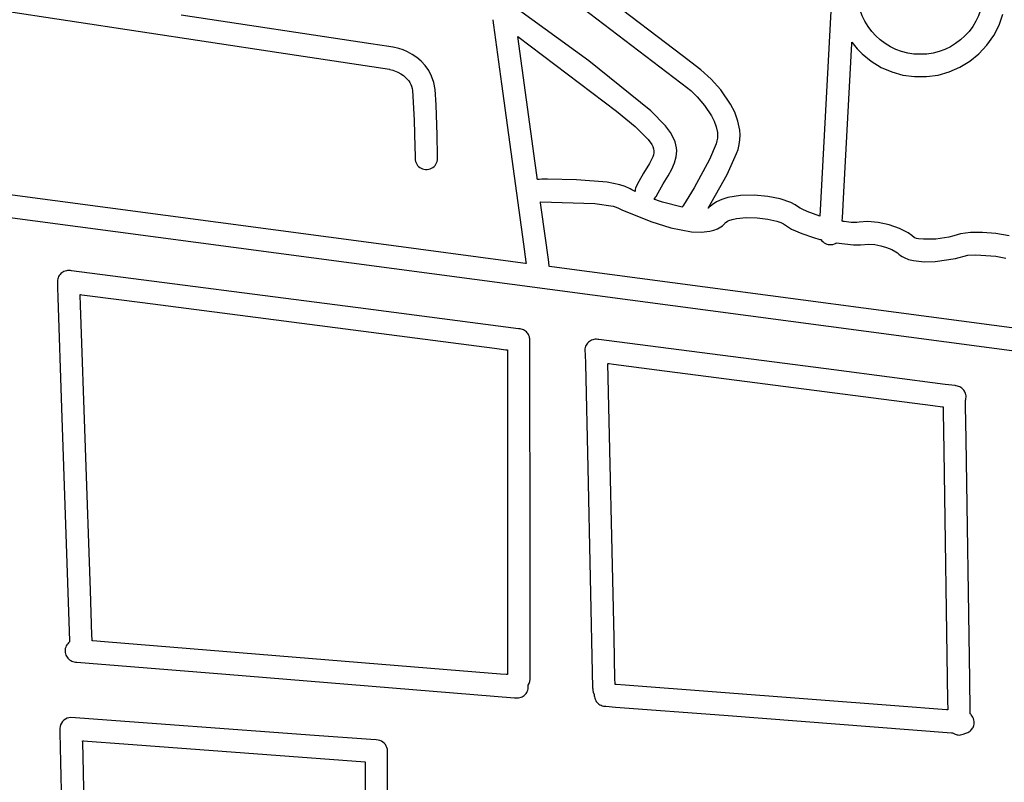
# Model space of a CAD drawing. Extents: x -74.1 to 10.8, y -36.7 to 44.6.
# Tile 115 of 199: x -39.1 to -37.2, y 27.1 to 28.6. Entities that reach past the tile are written whole.
import ezdxf

# ---------------------------------------------------------------- set-up
doc = ezdxf.new("R2010")
doc.units = 0

msp = doc.modelspace()

# ---------------------------------------------------------------- linework, layer by layer
at = {"layer": 'Layer 1', "color": 7, "linetype": 'CONTINUOUS'}
for p, q in [((-40.773729, 28.825375), (-38.582778, 28.493893)), ((-37.836419, 28.488198), (-38.112972, 28.699507)), ((-38.170309, 28.690874), (-37.826128, 28.427905)), ((-38.009186, 28.478463), (-38.254029, 28.65629)), ((-38.412775, 28.510313), (-38.76389, 28.563436)), ((-38.187174, 28.554745), (-38.187168, 28.554702)), ((-38.187168, 28.554702), (-38.18714, 28.554498)), ((-38.18714, 28.554498), (-38.187021, 28.553627)), ((-37.561438, 28.570375), (-37.581541, 28.191319)), ((-37.250227, 28.544652), (-37.243107, 28.564877)), ((-38.187021, 28.553627), (-38.185744, 28.544324)), ((-38.185744, 28.544324), (-38.170876, 28.436001)), ((-37.260055, 28.525577), (-37.250227, 28.544652)), ((-38.140888, 28.523933), (-37.957867, 28.385807)), ((-38.108713, 28.289527), (-38.140888, 28.523933)), ((-37.272495, 28.507885), (-37.260055, 28.525577)), ((-38.384557, 28.138072), (-41.142337, 28.504091)), ((-38.379237, 28.505239), (-38.412775, 28.510313)), ((-38.37231, 28.50419), (-38.379237, 28.505239)), ((-38.371656, 28.504091), (-38.37231, 28.50419)), ((-38.371494, 28.504067), (-38.371656, 28.504091)), ((-38.361072, 28.501618), (-38.371443, 28.504059)), ((-38.353066, 28.49887), (-38.361072, 28.501618)), ((-37.537459, 28.235699), (-37.522864, 28.510921)), ((-37.522864, 28.510921), (-37.522747, 28.513121)), ((-37.522745, 28.51314), (-37.512551, 28.500575)), ((-37.512551, 28.500575), (-37.503601, 28.491482)), ((-37.287434, 28.491825), (-37.272495, 28.507885)), ((-38.582778, 28.493893), (-38.378002, 28.462912)), ((-38.344647, 28.495187), (-38.353066, 28.49887)), ((-38.336077, 28.490517), (-38.344647, 28.495187)), ((-38.327621, 28.484805), (-38.336077, 28.490517)), ((-38.31954, 28.477999), (-38.327621, 28.484805)), ((-37.802255, 28.46209), (-37.836419, 28.488198)), ((-37.503601, 28.491482), (-37.486704, 28.477744)), ((-37.304294, 28.478029), (-37.287434, 28.491825)), ((-38.377986, 28.462909), (-38.377856, 28.462885)), ((-38.377856, 28.462885), (-38.377298, 28.46277)), ((-38.377298, 28.46277), (-38.371745, 28.461267)), ((-38.312098, 28.470045), (-38.31954, 28.477999)), ((-38.305558, 28.46089), (-38.312098, 28.470045)), ((-37.89444, 28.386423), (-38.009186, 28.478463)), ((-37.486704, 28.477744), (-37.468308, 28.466569)), ((-37.468308, 28.466569), (-37.448642, 28.458053)), ((-37.342298, 28.458217), (-37.322659, 28.466795)), ((-37.322659, 28.466795), (-37.304294, 28.478029)), ((-38.371745, 28.461267), (-38.362595, 28.457625)), ((-38.362595, 28.457625), (-38.357386, 28.454809)), ((-38.357386, 28.454809), (-38.352136, 28.451225)), ((-38.352136, 28.451225), (-38.347131, 28.446795)), ((-38.347131, 28.446795), (-38.342656, 28.441444)), ((-38.300183, 28.450479), (-38.305558, 28.46089)), ((-38.296236, 28.438761), (-38.300183, 28.450479)), ((-37.782734, 28.444861), (-37.802255, 28.46209)), ((-37.765065, 28.425088), (-37.782734, 28.444861)), ((-37.448642, 28.458053), (-37.42794, 28.452292)), ((-37.42794, 28.452292), (-37.406433, 28.449383)), ((-37.406433, 28.449383), (-37.384473, 28.449417)), ((-37.384473, 28.449417), (-37.36298, 28.452392)), ((-37.36298, 28.452392), (-37.342298, 28.458217)), ((-38.342656, 28.441444), (-38.340707, 28.438397)), ((-38.340707, 28.438397), (-38.338998, 28.435092)), ((-38.338998, 28.435092), (-38.337565, 28.431516)), ((-38.337565, 28.431516), (-38.336443, 28.427661)), ((-38.336443, 28.427661), (-38.335668, 28.423518)), ((-38.293979, 28.42568), (-38.296236, 28.438761)), ((-38.170876, 28.436001), (-38.130132, 28.139164)), ((-37.826128, 28.427905), (-37.822828, 28.425383)), ((-38.335668, 28.423518), (-38.332295, 28.368703)), ((-38.291924, 28.397473), (-38.293979, 28.42568)), ((-37.822828, 28.425383), (-37.820807, 28.423677)), ((-37.820807, 28.423677), (-37.808746, 28.412055)), ((-37.808746, 28.412055), (-37.795019, 28.396025)), ((-37.74687, 28.398586), (-37.765065, 28.425088)), ((-38.289762, 28.340829), (-38.291924, 28.397473)), ((-37.795019, 28.396025), (-37.782376, 28.376983)), ((-37.739201, 28.383371), (-37.74687, 28.398586)), ((-37.957867, 28.385807), (-37.923819, 28.357007)), ((-37.867318, 28.358412), (-37.89444, 28.386423)), ((-37.782376, 28.376983), (-37.777321, 28.366768)), ((-37.73335, 28.367146), (-37.739201, 28.383371)), ((-38.332295, 28.368703), (-38.331055, 28.318581)), ((-37.923819, 28.357007), (-37.899611, 28.333165)), ((-37.858191, 28.346014), (-37.867318, 28.358412)), ((-37.777321, 28.366768), (-37.773568, 28.356324)), ((-37.773568, 28.356324), (-37.771461, 28.345824)), ((-37.729969, 28.350134), (-37.73335, 28.367146)), ((-40.196206, 28.336487), (-36.61162, 27.86084)), ((-38.289232, 28.302994), (-38.289762, 28.340829)), ((-37.851811, 28.334353), (-37.858191, 28.346014)), ((-37.771344, 28.335444), (-37.77214, 28.330353)), ((-37.771461, 28.345824), (-37.771133, 28.340608)), ((-37.771133, 28.340608), (-37.771344, 28.335444)), ((-37.729408, 28.341404), (-37.729969, 28.350134)), ((-37.729707, 28.332561), (-37.729408, 28.341404)), ((-38.331055, 28.318581), (-38.330906, 28.303228)), ((-37.899611, 28.333165), (-37.893021, 28.324057)), ((-37.893021, 28.324057), (-37.890939, 28.319958)), ((-37.890939, 28.319958), (-37.889603, 28.316069)), ((-37.849603, 28.32872), (-37.851811, 28.334353)), ((-37.848022, 28.323177), (-37.849603, 28.32872)), ((-37.84705, 28.317692), (-37.848022, 28.323177)), ((-37.846668, 28.312233), (-37.84705, 28.317692)), ((-37.773561, 28.325357), (-37.786027, 28.296249)), ((-37.77214, 28.330353), (-37.773561, 28.325357)), ((-37.733214, 28.31465), (-37.730949, 28.323634)), ((-37.730949, 28.323634), (-37.729707, 28.332561)), ((-38.330906, 28.303228), (-38.33089, 28.299306)), ((-38.33089, 28.299306), (-38.330888, 28.29845)), ((-38.289219, 28.299168), (-38.289232, 28.302994)), ((-38.289219, 28.298346), (-38.289219, 28.299168)), ((-37.89077, 28.301192), (-37.892453, 28.297288)), ((-37.889596, 28.304951), (-37.89077, 28.301192)), ((-37.889603, 28.316069), (-37.888965, 28.312319)), ((-37.888979, 28.308637), (-37.889596, 28.304951)), ((-37.888965, 28.312319), (-37.888979, 28.308637)), ((-37.850636, 28.290039), (-37.847591, 28.301271)), ((-37.847591, 28.301271), (-37.846854, 28.30677)), ((-37.846854, 28.30677), (-37.846668, 28.312233)), ((-37.753167, 28.268464), (-37.735849, 28.307311)), ((-37.735849, 28.307311), (-37.733214, 28.31465)), ((-38.330888, 28.29845), (-38.330888, 28.298359)), ((-38.330888, 28.298324), (-38.33068, 28.295374)), ((-38.33068, 28.295374), (-38.330077, 28.292551)), ((-38.330077, 28.292551), (-38.329106, 28.289883)), ((-38.329106, 28.289883), (-38.327796, 28.2874)), ((-38.327796, 28.2874), (-38.326175, 28.285129)), ((-38.326175, 28.285129), (-38.324271, 28.283098)), ((-38.324271, 28.283098), (-38.322114, 28.281336)), ((-38.322114, 28.281336), (-38.31973, 28.279871)), ((-38.300316, 28.279902), (-38.297937, 28.281375)), ((-38.297937, 28.281375), (-38.295786, 28.283143)), ((-38.295786, 28.283143), (-38.293889, 28.28518)), ((-38.293889, 28.28518), (-38.292275, 28.287456)), ((-38.292275, 28.287456), (-38.290973, 28.289944)), ((-38.290973, 28.289944), (-38.290011, 28.292616)), ((-38.290011, 28.292616), (-38.289417, 28.295442)), ((-38.289417, 28.295442), (-38.289219, 28.298346)), ((-38.105031, 28.2627), (-38.108713, 28.289527)), ((-37.897159, 28.288765), (-37.908416, 28.270589)), ((-37.892453, 28.297288), (-37.897159, 28.288765)), ((-37.855646, 28.278284), (-37.850636, 28.290039)), ((-37.786027, 28.296249), (-37.814274, 28.243449)), ((-38.31973, 28.279871), (-38.317149, 28.278732)), ((-38.317149, 28.278732), (-38.314399, 28.277946)), ((-38.314399, 28.277946), (-38.311507, 28.277542)), ((-38.311507, 28.277542), (-38.308529, 28.277547)), ((-38.308529, 28.277547), (-38.30564, 28.27796)), ((-38.30564, 28.27796), (-38.302893, 28.278755)), ((-38.302893, 28.278755), (-38.300316, 28.279902)), ((-38.104666, 28.260042), (-38.105031, 28.2627)), ((-37.908416, 28.270589), (-37.917029, 28.255624)), ((-37.871714, 28.250742), (-37.862465, 28.265756)), ((-37.862465, 28.265756), (-37.855646, 28.278284)), ((-37.788382, 28.205806), (-37.753167, 28.268464)), ((-38.10458, 28.259421), (-38.104666, 28.260042)), ((-38.104563, 28.259295), (-38.10458, 28.259421)), ((-38.104474, 28.259281), (-38.104539, 28.25928)), ((-38.104342, 28.259284), (-38.104474, 28.259281)), ((-38.103274, 28.259307), (-38.104342, 28.259284)), ((-38.101052, 28.259352), (-38.103274, 28.259307)), ((-38.096282, 28.259435), (-38.101052, 28.259352)), ((-38.085562, 28.259557), (-38.096282, 28.259435)), ((-38.032177, 28.258729), (-38.085562, 28.259557)), ((-37.975676, 28.253898), (-38.032177, 28.258729)), ((-37.951963, 28.24919), (-37.975676, 28.253898)), ((-37.942239, 28.246125), (-37.951963, 28.24919)), ((-37.934317, 28.242532), (-37.942239, 28.246125)), ((-37.922271, 28.245101), (-37.922923, 28.24278)), ((-37.917029, 28.255624), (-37.922271, 28.245101)), ((-37.884013, 28.228824), (-37.871714, 28.250742)), ((-37.932609, 28.241572), (-37.934317, 28.242532)), ((-37.92967, 28.239994), (-37.932609, 28.241572)), ((-37.923353, 28.236831), (-37.92967, 28.239994)), ((-37.923293, 28.240434), (-37.923398, 28.238084)), ((-37.923398, 28.238084), (-37.923358, 28.236914)), ((-37.923358, 28.236914), (-37.923353, 28.236841)), ((-37.922923, 28.24278), (-37.923293, 28.240434)), ((-37.886875, 28.224569), (-37.885225, 28.226727)), ((-37.885225, 28.226727), (-37.884501, 28.227904)), ((-37.884501, 28.227904), (-37.884166, 28.228518)), ((-37.884166, 28.228518), (-37.884085, 28.228674)), ((-37.884085, 28.228674), (-37.884045, 28.228752)), ((-37.884045, 28.228752), (-37.884026, 28.228792)), ((-37.814274, 28.243449), (-37.834135, 28.211748)), ((-37.752305, 28.225699), (-37.763075, 28.222315)), ((-37.728549, 28.229641), (-37.752305, 28.225699)), ((-37.703266, 28.230207), (-37.728549, 28.229641)), ((-37.678168, 28.227866), (-37.703266, 28.230207)), ((-37.654967, 28.223089), (-37.678168, 28.227866)), ((-37.539985, 28.188063), (-37.537459, 28.235699)), ((-38.098577, 28.215676), (-38.098855, 28.217698)), ((-38.098849, 28.217709), (-37.998518, 28.214725)), ((-38.09681, 28.202799), (-38.098577, 28.215676)), ((-37.998518, 28.214725), (-37.964056, 28.20957)), ((-37.964056, 28.20957), (-37.958521, 28.207896)), ((-37.958521, 28.207896), (-37.954626, 28.206149)), ((-37.888753, 28.22267), (-37.886875, 28.224569)), ((-37.888665, 28.222638), (-37.888735, 28.222663)), ((-37.888524, 28.222588), (-37.888665, 28.222638)), ((-37.888242, 28.222489), (-37.888524, 28.222588)), ((-37.887678, 28.222292), (-37.888242, 28.222489)), ((-37.886547, 28.221898), (-37.887678, 28.222292)), ((-37.881999, 28.220348), (-37.886547, 28.221898)), ((-37.872822, 28.217378), (-37.881999, 28.220348)), ((-37.836768, 28.207748), (-37.872822, 28.217378)), ((-37.836721, 28.207822), (-37.836751, 28.207772)), ((-37.836666, 28.207924), (-37.836721, 28.207822)), ((-37.836562, 28.208131), (-37.836666, 28.207924)), ((-37.836443, 28.208331), (-37.836562, 28.208131)), ((-37.83607, 28.208872), (-37.836425, 28.208353)), ((-37.834135, 28.211748), (-37.83607, 28.208872)), ((-37.786768, 28.207569), (-37.787589, 28.206695)), ((-37.785051, 28.20926), (-37.786768, 28.207569)), ((-37.781329, 28.212426), (-37.785051, 28.20926)), ((-37.772821, 28.21791), (-37.781329, 28.212426)), ((-37.763075, 28.222315), (-37.772821, 28.21791)), ((-37.635378, 28.216347), (-37.654967, 28.223089)), ((-37.627473, 28.212386), (-37.635378, 28.216347)), ((-37.621112, 28.20811), (-37.627473, 28.212386)), ((-37.618135, 28.206008), (-37.621112, 28.20811)), ((-38.084224, 28.111118), (-38.09681, 28.202799)), ((-37.954626, 28.206149), (-37.95452, 28.206094)), ((-37.95452, 28.206094), (-37.953387, 28.205529)), ((-37.953387, 28.205529), (-37.947951, 28.202929)), ((-37.947951, 28.202929), (-37.894735, 28.181121)), ((-37.788286, 28.205916), (-37.788335, 28.205859)), ((-37.788188, 28.206028), (-37.788286, 28.205916)), ((-37.78799, 28.206252), (-37.788188, 28.206028)), ((-37.787589, 28.206695), (-37.78799, 28.206252)), ((-37.61445, 28.203872), (-37.618135, 28.206008)), ((-37.605247, 28.199567), (-37.61445, 28.203872)), ((-37.581541, 28.191319), (-37.605247, 28.199567)), ((-37.894735, 28.181121), (-37.85748, 28.169629)), ((-37.77104, 28.167854), (-37.764945, 28.171331)), ((-37.764945, 28.171331), (-37.762177, 28.173399)), ((-37.762177, 28.173399), (-37.759607, 28.175696)), ((-37.759607, 28.175696), (-37.757245, 28.178228)), ((-37.757245, 28.178228), (-37.756904, 28.178633)), ((-37.756904, 28.178633), (-37.756105, 28.17947)), ((-37.756105, 28.17947), (-37.755185, 28.180267)), ((-37.755185, 28.180267), (-37.752999, 28.181744)), ((-37.752999, 28.181744), (-37.750382, 28.183067)), ((-37.750382, 28.183067), (-37.743994, 28.185264)), ((-37.743994, 28.185264), (-37.736298, 28.186883)), ((-37.736298, 28.186883), (-37.718102, 28.188487)), ((-37.718102, 28.188487), (-37.69803, 28.188081)), ((-37.69803, 28.188081), (-37.678313, 28.185867)), ((-37.678313, 28.185867), (-37.661187, 28.182046)), ((-37.661187, 28.182046), (-37.654293, 28.179596)), ((-37.654293, 28.179596), (-37.648885, 28.17682)), ((-37.648885, 28.17682), (-37.63427, 28.167377)), ((-37.540315, 28.18184), (-37.540303, 28.182072)), ((-37.540303, 28.182072), (-37.540243, 28.183213)), ((-37.540179, 28.181789), (-37.540288, 28.181806)), ((-37.540243, 28.183213), (-37.539985, 28.188063)), ((-37.539961, 28.181754), (-37.540179, 28.181789)), ((-37.539526, 28.181684), (-37.539961, 28.181754)), ((-37.538659, 28.181549), (-37.539526, 28.181684)), ((-37.536941, 28.181288), (-37.538659, 28.181549)), ((-37.524068, 28.179796), (-37.536941, 28.181288)), ((-37.513286, 28.17949), (-37.524068, 28.179796)), ((-37.508916, 28.179843), (-37.513286, 28.17949)), ((-37.493746, 28.181173), (-37.508916, 28.179843)), ((-37.473578, 28.17968), (-37.493746, 28.181173)), ((-37.45339, 28.175259), (-37.473578, 28.17968)), ((-37.434554, 28.168569), (-37.45339, 28.175259)), ((-37.85748, 28.169629), (-37.819403, 28.16251)), ((-37.819403, 28.16251), (-37.801527, 28.161708)), ((-37.801527, 28.161708), (-37.78521, 28.163341)), ((-37.78521, 28.163341), (-37.77782, 28.16521)), ((-37.77782, 28.16521), (-37.77104, 28.167854)), ((-37.63427, 28.167377), (-37.615371, 28.158919)), ((-37.615371, 28.158919), (-37.593317, 28.151485)), ((-37.418445, 28.160272), (-37.434554, 28.168569)), ((-37.411842, 28.155727), (-37.418445, 28.160272)), ((-37.406436, 28.151028), (-37.411842, 28.155727)), ((-37.333534, 28.154935), (-37.343341, 28.152209)), ((-37.321186, 28.158575), (-37.333534, 28.154935)), ((-37.302776, 28.160867), (-37.321186, 28.158575)), ((-37.280504, 28.161204), (-37.302776, 28.160867)), ((-37.256203, 28.159272), (-37.280504, 28.161204)), ((-37.231708, 28.154759), (-37.256203, 28.159272)), ((-38.154115, 28.107487), (-38.384557, 28.138072)), ((-38.130132, 28.139164), (-38.125694, 28.106836)), ((-37.593317, 28.151485), (-37.581633, 28.148246)), ((-37.581633, 28.148246), (-37.580157, 28.147866)), ((-37.580157, 28.147866), (-37.579788, 28.147772)), ((-37.579788, 28.147772), (-37.579603, 28.147725)), ((-37.579603, 28.147725), (-37.579511, 28.147702)), ((-37.579473, 28.147691), (-37.577819, 28.145581)), ((-37.577819, 28.145581), (-37.575914, 28.143696)), ((-37.575914, 28.143696), (-37.573782, 28.142063)), ((-37.573782, 28.142063), (-37.571442, 28.140712)), ((-37.571442, 28.140712), (-37.568917, 28.139672)), ((-37.568917, 28.139672), (-37.566228, 28.138969)), ((-37.566228, 28.138969), (-37.563422, 28.138635)), ((-37.563422, 28.138635), (-37.561548, 28.138624)), ((-37.561548, 28.138624), (-37.559712, 28.138778)), ((-37.559712, 28.138778), (-37.557922, 28.139091)), ((-37.557922, 28.139091), (-37.554509, 28.140161)), ((-37.554509, 28.140161), (-37.5529, 28.140904)), ((-37.5529, 28.140904), (-37.552122, 28.141324)), ((-37.552122, 28.141324), (-37.551741, 28.141545)), ((-37.551741, 28.141545), (-37.551552, 28.141659)), ((-37.551552, 28.141659), (-37.551458, 28.141717)), ((-37.551438, 28.141728), (-37.519257, 28.138102)), ((-37.519257, 28.138102), (-37.506312, 28.138268)), ((-37.506312, 28.138268), (-37.490987, 28.13951)), ((-37.490987, 28.13951), (-37.480142, 28.138533)), ((-37.480142, 28.138533), (-37.469016, 28.136315)), ((-37.469016, 28.136315), (-37.458309, 28.133171)), ((-37.407282, 28.151743), (-37.407197, 28.151685)), ((-37.407206, 28.151698), (-37.407265, 28.151733)), ((-37.407085, 28.15163), (-37.407206, 28.151698)), ((-37.407197, 28.151685), (-37.406877, 28.151435)), ((-37.405989, 28.151104), (-37.407085, 28.15163)), ((-37.406877, 28.151435), (-37.406653, 28.151237)), ((-37.406653, 28.151237), (-37.406528, 28.151119)), ((-37.406528, 28.151119), (-37.406463, 28.151055)), ((-37.403131, 28.150191), (-37.405989, 28.151104)), ((-37.399479, 28.149462), (-37.403131, 28.150191)), ((-37.390227, 28.148553), (-37.399479, 28.149462)), ((-37.367006, 28.148927), (-37.390227, 28.148553)), ((-37.343341, 28.152209), (-37.367006, 28.148927)), ((-37.458309, 28.133171), (-37.448721, 28.12942)), ((-37.448721, 28.12942), (-37.440953, 28.12538)), ((-37.440953, 28.12538), (-37.437971, 28.12335)), ((-37.437971, 28.12335), (-37.435367, 28.121043)), ((-37.435367, 28.121043), (-37.432465, 28.11859)), ((-37.432465, 28.11859), (-37.429217, 28.116401)), ((-37.429217, 28.116401), (-37.42565, 28.114468)), ((-37.330908, 28.112599), (-37.307765, 28.118957)), ((-37.307765, 28.118957), (-37.292985, 28.119961)), ((-37.292985, 28.119961), (-37.256006, 28.117212)), ((-37.256006, 28.117212), (-37.23773, 28.113435)), ((-38.131671, 28.104509), (-38.154115, 28.107487)), ((-38.126446, 28.103815), (-38.131671, 28.104509)), ((-38.12539, 28.103675), (-38.126446, 28.103815)), ((-38.125694, 28.106836), (-38.125321, 28.104118)), ((-38.125291, 28.103662), (-38.12539, 28.103675)), ((-38.125321, 28.104118), (-38.12526, 28.103671)), ((-38.082605, 28.099321), (-38.084224, 28.111118)), ((-38.082454, 28.098225), (-38.082605, 28.099321)), ((-38.082423, 28.098), (-38.082454, 28.098225)), ((-37.42565, 28.114468), (-37.417673, 28.111322)), ((-37.417673, 28.111322), (-37.408761, 28.109064)), ((-37.408761, 28.109064), (-37.389037, 28.106869)), ((-37.389037, 28.106869), (-37.368282, 28.107189)), ((-37.368282, 28.107189), (-37.330908, 28.112599)), ((-38.989304, 28.081509), (-38.990489, 28.079508)), ((-38.987914, 28.083352), (-38.989304, 28.081509)), ((-38.986337, 28.085022), (-38.987914, 28.083352)), ((-38.98459, 28.086506), (-38.986337, 28.085022)), ((-38.982691, 28.087791), (-38.98459, 28.086506)), ((-38.980658, 28.088863), (-38.982691, 28.087791)), ((-38.978508, 28.089708), (-38.980658, 28.088863)), ((-38.97626, 28.090312), (-38.978508, 28.089708)), ((-38.97393, 28.090662), (-38.97626, 28.090312)), ((-38.971537, 28.090745), (-38.97393, 28.090662)), ((-38.969215, 28.090562), (-38.971537, 28.090745)), ((-38.968738, 28.0905), (-38.969215, 28.090562)), ((-38.966625, 28.090226), (-38.968738, 28.0905)), ((-38.42172, 28.019594), (-38.966625, 28.090226)), ((-38.082294, 28.097956), (-38.082414, 28.097972)), ((-38.05957, 28.09494), (-38.082294, 28.097956)), ((-37.914879, 28.075736), (-38.05957, 28.09494)), ((-38.992854, 28.063647), (-38.992921, 28.062211)), ((-38.992921, 28.062211), (-38.992911, 28.061475)), ((-38.992435, 28.066441), (-38.992854, 28.063647)), ((-38.992649, 28.072584), (-38.992786, 28.070783)), ((-38.992786, 28.070783), (-38.992746, 28.069012)), ((-38.992746, 28.069012), (-38.992564, 28.06727)), ((-38.992635, 28.072689), (-38.992649, 28.072584)), ((-38.992172, 28.075084), (-38.992635, 28.072689)), ((-38.992564, 28.06727), (-38.9925, 28.066839)), ((-38.9925, 28.066839), (-38.992466, 28.066624)), ((-38.992466, 28.066624), (-38.992448, 28.066517)), ((-38.992448, 28.066517), (-38.992439, 28.066463)), ((-38.991451, 28.077362), (-38.992172, 28.075084)), ((-38.990489, 28.079508), (-38.991451, 28.077362)), ((-36.88484, 27.939027), (-37.914879, 28.075736)), ((-38.992911, 28.061475), (-38.992907, 28.061373)), ((-38.992907, 28.061373), (-38.992892, 28.060935)), ((-38.992892, 28.060935), (-38.99283, 28.059148)), ((-38.99283, 28.059148), (-38.992193, 28.04066)), ((-38.950659, 28.045219), (-38.950691, 28.046141)), ((-38.950676, 28.046144), (-38.95063, 28.046138)), ((-38.950023, 28.026784), (-38.950659, 28.045219)), ((-38.95063, 28.046138), (-38.95014, 28.046074)), ((-38.95014, 28.046074), (-38.947723, 28.045761)), ((-38.947723, 28.045761), (-38.937428, 28.044426)), ((-38.937428, 28.044426), (-38.835382, 28.031199)), ((-38.992193, 28.04066), (-38.985142, 27.836196)), ((-38.931818, 27.498875), (-38.950023, 28.026784)), ((-38.835382, 28.031199), (-38.183771, 27.946732)), ((-38.16287, 27.986041), (-38.42172, 28.019594)), ((-38.13945, 27.983005), (-38.16287, 27.986041)), ((-38.137182, 27.982711), (-38.13945, 27.983005)), ((-38.136626, 27.982639), (-38.137182, 27.982711)), ((-38.136496, 27.982622), (-38.136626, 27.982639)), ((-38.134348, 27.982232), (-38.136496, 27.982622)), ((-38.132219, 27.981608), (-38.134348, 27.982232)), ((-38.130203, 27.980773), (-38.132219, 27.981608)), ((-38.12831, 27.979742), (-38.130203, 27.980773)), ((-38.12655, 27.978529), (-38.12831, 27.979742)), ((-38.124933, 27.977149), (-38.12655, 27.978529)), ((-38.123471, 27.975614), (-38.124933, 27.977149)), ((-38.122172, 27.97394), (-38.123471, 27.975614)), ((-38.121048, 27.972141), (-38.122172, 27.97394)), ((-38.120109, 27.970231), (-38.121048, 27.972141)), ((-38.119366, 27.968223), (-38.120109, 27.970231)), ((-38.118828, 27.966133), (-38.119366, 27.968223)), ((-38.118507, 27.963973), (-38.118828, 27.966133)), ((-38.118411, 27.961759), (-38.118507, 27.963973)), ((-38.118385, 27.961511), (-38.118408, 27.961725)), ((-38.118215, 27.959795), (-38.118385, 27.961511)), ((-38.118023, 27.549192), (-38.118215, 27.959795)), ((-38.014266, 27.952546), (-38.01526, 27.950419)), ((-38.013051, 27.954527), (-38.014266, 27.952546)), ((-38.011634, 27.956346), (-38.013051, 27.954527)), ((-38.010032, 27.957992), (-38.011634, 27.956346)), ((-38.008263, 27.959449), (-38.010032, 27.957992)), ((-38.006344, 27.960705), (-38.008263, 27.959449)), ((-38.004294, 27.961746), (-38.006344, 27.960705)), ((-38.002129, 27.962559), (-38.004294, 27.961746)), ((-37.999868, 27.963128), (-38.002129, 27.962559)), ((-37.997529, 27.963442), (-37.999868, 27.963128)), ((-37.995128, 27.963486), (-37.997529, 27.963442)), ((-37.992719, 27.963259), (-37.995128, 27.963486)), ((-37.990964, 27.963032), (-37.992719, 27.963259)), ((-37.555749, 27.906649), (-37.990964, 27.963032)), ((-38.183771, 27.946732), (-38.162717, 27.944003)), ((-38.162717, 27.944003), (-38.159873, 27.943634)), ((-38.159872, 27.943587), (-38.159872, 27.943214)), ((-38.159872, 27.943214), (-38.159871, 27.941377)), ((-38.159871, 27.941377), (-38.159867, 27.933555)), ((-38.016602, 27.945143), (-38.016751, 27.94269)), ((-38.016751, 27.94269), (-38.016615, 27.940286)), ((-38.016615, 27.940286), (-38.016209, 27.937951)), ((-38.016516, 27.945778), (-38.016602, 27.945143)), ((-38.016016, 27.948158), (-38.016516, 27.945778)), ((-38.016209, 27.937951), (-38.016068, 27.93738)), ((-38.016068, 27.93738), (-38.015991, 27.937097)), ((-38.01526, 27.950419), (-38.016016, 27.948158)), ((-38.015991, 27.937097), (-38.015971, 27.937026)), ((-38.01597, 27.937014), (-38.015969, 27.93694)), ((-38.015969, 27.93694), (-38.01596, 27.936571)), ((-38.01596, 27.936571), (-38.015925, 27.93497)), ((-38.015925, 27.93497), (-38.015544, 27.917839)), ((-38.159867, 27.933555), (-38.159831, 27.856033)), ((-38.015544, 27.917839), (-38.011275, 27.725694)), ((-37.962615, 27.411468), (-37.973888, 27.918807)), ((-37.97384, 27.918801), (-37.973456, 27.918751)), ((-37.973456, 27.918751), (-37.971561, 27.918506)), ((-37.971561, 27.918506), (-37.963488, 27.91746)), ((-37.963488, 27.91746), (-37.883474, 27.907094)), ((-37.883474, 27.907094), (-37.372541, 27.8409)), ((-37.350006, 27.879995), (-37.555749, 27.906649)), ((-37.331592, 27.87761), (-37.350006, 27.879995)), ((-37.329855, 27.877384), (-37.331592, 27.87761)), ((-37.329448, 27.877332), (-37.329855, 27.877384)), ((-37.327181, 27.876922), (-37.329448, 27.877332)), ((-37.324886, 27.876234), (-37.327181, 27.876922)), ((-37.322721, 27.875304), (-37.324886, 27.876234)), ((-37.320699, 27.874148), (-37.322721, 27.875304)), ((-37.318834, 27.872785), (-37.320699, 27.874148)), ((-37.317139, 27.871232), (-37.318834, 27.872785)), ((-37.315628, 27.869507), (-37.317139, 27.871232)), ((-37.314315, 27.867628), (-37.315628, 27.869507)), ((-37.313213, 27.865612), (-37.314315, 27.867628)), ((-37.312336, 27.863477), (-37.313213, 27.865612)), ((-37.311697, 27.861241), (-37.312336, 27.863477)), ((-37.311311, 27.858921), (-37.311697, 27.861241)), ((-38.159831, 27.856033), (-38.159593, 27.342913)), ((-37.312305, 27.849953), (-37.311671, 27.852221)), ((-37.312304, 27.849899), (-37.312305, 27.849951)), ((-37.312154, 27.84011), (-37.312304, 27.849899)), ((-37.311671, 27.852221), (-37.311448, 27.853397)), ((-37.311448, 27.853397), (-37.311349, 27.854102)), ((-37.311349, 27.854102), (-37.31119, 27.856536)), ((-37.31119, 27.856536), (-37.311311, 27.858921)), ((-38.985142, 27.836196), (-38.970296, 27.405659)), ((-37.372541, 27.8409), (-37.354698, 27.838589)), ((-37.354698, 27.838589), (-37.353806, 27.838473)), ((-37.353801, 27.838429), (-37.353795, 27.838082)), ((-37.353795, 27.838082), (-37.353769, 27.836368)), ((-37.353769, 27.836368), (-37.353657, 27.829067)), ((-37.353657, 27.829067), (-37.352543, 27.756701)), ((-37.311195, 27.777768), (-37.312154, 27.84011)), ((-37.304367, 27.333938), (-37.311195, 27.777768)), ((-37.352543, 27.756701), (-37.345432, 27.294609)), ((-38.011275, 27.725694), (-38.002228, 27.31856)), ((-38.117933, 27.355155), (-38.118023, 27.549192)), ((-38.928967, 27.416202), (-38.931818, 27.498875)), ((-38.928679, 27.407861), (-38.928967, 27.416202)), ((-38.928612, 27.405903), (-38.928679, 27.407861)), ((-38.928598, 27.405506), (-38.928612, 27.405903)), ((-37.960912, 27.33482), (-37.962615, 27.411468)), ((-38.978539, 27.388494), (-38.978582, 27.386055)), ((-38.978165, 27.391155), (-38.978539, 27.388494)), ((-38.977484, 27.39363), (-38.978165, 27.391155)), ((-38.976514, 27.395961), (-38.977484, 27.39363)), ((-38.97528, 27.398132), (-38.976514, 27.395961)), ((-38.973805, 27.400127), (-38.97528, 27.398132)), ((-38.972112, 27.401931), (-38.973805, 27.400127)), ((-38.970224, 27.403527), (-38.972112, 27.401931)), ((-38.970296, 27.405659), (-38.970238, 27.403986)), ((-38.970238, 27.403986), (-38.970225, 27.403607)), ((-38.970225, 27.403607), (-38.970223, 27.403534)), ((-38.927484, 27.405366), (-38.92859, 27.405456)), ((-38.905357, 27.403567), (-38.927484, 27.405366)), ((-38.27172, 27.352033), (-38.905357, 27.403567)), ((-38.978582, 27.386055), (-38.978348, 27.383678)), ((-38.978348, 27.383678), (-38.977851, 27.381379)), ((-38.977851, 27.381379), (-38.977107, 27.379176)), ((-38.977107, 27.379176), (-38.976129, 27.377086)), ((-38.976129, 27.377086), (-38.974932, 27.375125)), ((-38.974932, 27.375125), (-38.973531, 27.373311)), ((-38.973531, 27.373311), (-38.97194, 27.37166)), ((-38.97194, 27.37166), (-38.970173, 27.37019)), ((-38.970173, 27.37019), (-38.968244, 27.368918)), ((-38.968244, 27.368918), (-38.966169, 27.367861)), ((-38.966169, 27.367861), (-38.963962, 27.367035)), ((-38.963962, 27.367035), (-38.961637, 27.366458)), ((-38.961637, 27.366458), (-38.959331, 27.366155)), ((-38.959331, 27.366155), (-38.958828, 27.366114)), ((-38.958828, 27.366114), (-38.956689, 27.36594)), ((-38.956689, 27.36594), (-38.934048, 27.364099)), ((-38.934048, 27.364099), (-38.681235, 27.343537)), ((-38.17249, 27.343962), (-38.27172, 27.352033)), ((-38.117924, 27.33761), (-38.117933, 27.355155)), ((-38.681235, 27.343537), (-38.146602, 27.300054)), ((-38.162479, 27.343148), (-38.17249, 27.343962)), ((-38.160129, 27.342957), (-38.162479, 27.343148)), ((-38.159652, 27.342918), (-38.160129, 27.342957)), ((-38.159607, 27.342915), (-38.159652, 27.342918)), ((-38.118237, 27.331761), (-38.118001, 27.33357)), ((-38.118001, 27.33357), (-38.117923, 27.335402)), ((-38.117924, 27.335914), (-38.117924, 27.33761)), ((-38.117923, 27.335499), (-38.117924, 27.335914)), ((-38.117923, 27.335402), (-38.117923, 27.335499)), ((-37.960741, 27.327085), (-37.960912, 27.33482)), ((-37.303488, 27.276835), (-37.304367, 27.333938)), ((-38.122338, 27.314051), (-38.121723, 27.316359)), ((-38.121723, 27.316359), (-38.121371, 27.318773)), ((-38.121553, 27.323634), (-38.119828, 27.326675)), ((-38.121547, 27.323591), (-38.121553, 27.323633)), ((-38.121535, 27.323509), (-38.121547, 27.323591)), ((-38.121512, 27.323343), (-38.121535, 27.323509)), ((-38.12147, 27.32301), (-38.121512, 27.323343)), ((-38.121343, 27.321669), (-38.12147, 27.32301)), ((-38.121371, 27.318773), (-38.121358, 27.318927)), ((-38.121358, 27.318927), (-38.121343, 27.321669)), ((-38.119828, 27.326675), (-38.118625, 27.330004)), ((-38.118625, 27.330004), (-38.118237, 27.331761)), ((-38.002228, 27.31856), (-38.002191, 27.316896)), ((-38.002191, 27.316896), (-38.002182, 27.316495)), ((-38.002182, 27.316495), (-38.00218, 27.316405)), ((-38.00218, 27.316405), (-38.001869, 27.313329)), ((-37.9607, 27.325269), (-37.960741, 27.327085)), ((-37.960692, 27.3249), (-37.9607, 27.325269)), ((-37.958477, 27.324685), (-37.96069, 27.324854)), ((-37.94209, 27.323428), (-37.958477, 27.324685)), ((-37.43492, 27.284543), (-37.94209, 27.323428)), ((-38.146602, 27.300054), (-38.144451, 27.299879)), ((-38.144451, 27.299879), (-38.143942, 27.299837)), ((-38.143942, 27.299837), (-38.141617, 27.299763)), ((-38.141617, 27.299763), (-38.139229, 27.299956)), ((-38.139229, 27.299956), (-38.136917, 27.300413)), ((-38.136917, 27.300413), (-38.134698, 27.301121)), ((-38.134698, 27.301121), (-38.132589, 27.302064)), ((-38.132589, 27.302064), (-38.130607, 27.303229)), ((-38.130607, 27.303229), (-38.128769, 27.3046)), ((-38.128769, 27.3046), (-38.127093, 27.306164)), ((-38.127093, 27.306164), (-38.125594, 27.307905)), ((-38.125594, 27.307905), (-38.124291, 27.30981)), ((-38.124291, 27.30981), (-38.1232, 27.311863)), ((-38.1232, 27.311863), (-38.122338, 27.314051)), ((-38.001869, 27.313329), (-38.001107, 27.3104)), ((-38.001107, 27.3104), (-37.999949, 27.307652)), ((-37.999949, 27.307652), (-37.999605, 27.306995)), ((-37.999605, 27.306995), (-37.999425, 27.306672)), ((-37.999425, 27.306672), (-37.999334, 27.306511)), ((-37.999334, 27.306511), (-37.999287, 27.306431)), ((-37.999287, 27.306431), (-37.999264, 27.306391)), ((-37.999242, 27.306353), (-37.999226, 27.303964)), ((-37.999226, 27.303964), (-37.998945, 27.301638)), ((-37.998945, 27.301638), (-37.998415, 27.299391)), ((-37.998415, 27.299391), (-37.997648, 27.29724)), ((-37.997648, 27.29724), (-37.996657, 27.295201)), ((-37.996657, 27.295201), (-37.995457, 27.293289)), ((-37.995457, 27.293289), (-37.994062, 27.291522)), ((-37.994062, 27.291522), (-37.992484, 27.289914)), ((-37.992484, 27.289914), (-37.990738, 27.288484)), ((-37.990738, 27.288484), (-37.988837, 27.287245)), ((-37.988837, 27.287245), (-37.986795, 27.286216)), ((-37.986795, 27.286216), (-37.984625, 27.285412)), ((-37.984625, 27.285412), (-37.982341, 27.284848)), ((-37.982341, 27.284848), (-37.980053, 27.284549)), ((-37.980053, 27.284549), (-37.979953, 27.284542)), ((-37.979953, 27.284542), (-37.979525, 27.284509)), ((-37.979525, 27.284509), (-37.977777, 27.284375)), ((-37.977777, 27.284375), (-37.959686, 27.282988)), ((-37.959686, 27.282988), (-37.759573, 27.267645)), ((-37.355495, 27.278453), (-37.43492, 27.284543)), ((-37.347481, 27.277839), (-37.355495, 27.278453)), ((-37.345432, 27.294609), (-37.345184, 27.278472)), ((-37.345184, 27.278472), (-37.345171, 27.277666)), ((-38.977983, 27.260755), (-38.980892, 27.258702)), ((-38.974793, 27.262274), (-38.977983, 27.260755)), ((-38.971394, 27.263232), (-38.974793, 27.262274)), ((-38.967859, 27.263603), (-38.971394, 27.263232)), ((-38.516732, 27.230412), (-38.967859, 27.263603)), ((-37.759573, 27.267645), (-37.338158, 27.235333)), ((-37.3456, 27.277694), (-37.347481, 27.277839)), ((-37.345219, 27.277665), (-37.3456, 27.277694)), ((-37.303407, 27.271529), (-37.303488, 27.276835)), ((-37.30339, 27.270442), (-37.303407, 27.271529)), ((-37.303388, 27.27034), (-37.30339, 27.270442)), ((-37.303233, 27.270172), (-37.303362, 27.270284)), ((-37.302978, 27.269943), (-37.303233, 27.270172)), ((-37.30248, 27.269473), (-37.302978, 27.269943)), ((-37.301531, 27.268489), (-37.30248, 27.269473)), ((-37.299833, 27.266348), (-37.301531, 27.268489)), ((-37.298424, 27.264), (-37.299833, 27.266348)), ((-37.29733, 27.261474), (-37.298424, 27.264)), ((-37.296578, 27.258795), (-37.29733, 27.261474)), ((-38.98793, 27.246659), (-38.988293, 27.243112)), ((-38.988293, 27.243112), (-38.988288, 27.24223)), ((-38.988288, 27.24223), (-38.988281, 27.24194)), ((-38.988281, 27.24194), (-38.988251, 27.240652)), ((-38.986978, 27.250064), (-38.98793, 27.246659)), ((-38.985466, 27.253255), (-38.986978, 27.250064)), ((-38.983426, 27.25616), (-38.985466, 27.253255)), ((-38.980892, 27.258702), (-38.983426, 27.25616)), ((-37.301628, 27.240569), (-37.300378, 27.242055)), ((-37.300378, 27.242055), (-37.29927, 27.243658)), ((-37.29927, 27.243658), (-37.298312, 27.245368)), ((-37.298312, 27.245368), (-37.297515, 27.247179)), ((-37.297515, 27.247179), (-37.296891, 27.24908)), ((-37.296891, 27.24908), (-37.296448, 27.251064)), ((-37.296192, 27.255991), (-37.296578, 27.258795)), ((-37.296448, 27.251064), (-37.296201, 27.25309)), ((-37.296201, 27.25309), (-37.296192, 27.255991)), ((-38.988251, 27.240652), (-38.988128, 27.235337)), ((-38.988128, 27.235337), (-38.986875, 27.181187)), ((-38.412967, 27.222757), (-38.516732, 27.230412)), ((-37.338158, 27.235333), (-37.336071, 27.235173)), ((-37.336068, 27.235173), (-37.332867, 27.233262)), ((-37.332867, 27.233262), (-37.331142, 27.232519)), ((-37.331142, 27.232519), (-37.329343, 27.231932)), ((-37.329343, 27.231932), (-37.327476, 27.231511)), ((-37.327476, 27.231511), (-37.325574, 27.231267)), ((-37.325574, 27.231267), (-37.32362, 27.231205)), ((-37.32362, 27.231205), (-37.321214, 27.231389)), ((-37.321214, 27.231389), (-37.318901, 27.231851)), ((-37.318901, 27.231851), (-37.31669, 27.232567)), ((-37.31669, 27.232567), (-37.31459, 27.23351)), ((-37.31459, 27.23351), (-37.313584, 27.234059)), ((-37.313584, 27.234059), (-37.313461, 27.234131)), ((-37.31344, 27.234142), (-37.311497, 27.234575)), ((-37.311497, 27.234575), (-37.309622, 27.235183)), ((-37.309622, 27.235183), (-37.307825, 27.235959)), ((-37.307825, 27.235959), (-37.306117, 27.236894)), ((-37.306117, 27.236894), (-37.304508, 27.23798)), ((-37.304508, 27.23798), (-37.303008, 27.239207)), ((-37.303008, 27.239207), (-37.301628, 27.240569)), ((-38.94602, 27.216845), (-38.9461, 27.220306)), ((-38.94606, 27.220304), (-38.945735, 27.22028)), ((-38.945427, 27.191216), (-38.94602, 27.216845)), ((-38.945735, 27.22028), (-38.944137, 27.220162)), ((-38.944137, 27.220162), (-38.93733, 27.21966)), ((-38.93733, 27.21966), (-38.869875, 27.214684)), ((-38.869875, 27.214684), (-38.423388, 27.181748)), ((-38.403134, 27.222031), (-38.412967, 27.222757)), ((-38.398954, 27.221611), (-38.403134, 27.222031)), ((-38.395828, 27.220797), (-38.398954, 27.221611)), ((-38.392918, 27.219534), (-38.395828, 27.220797)), ((-38.390263, 27.217864), (-38.392918, 27.219534)), ((-38.387901, 27.215826), (-38.390263, 27.217864)), ((-38.38587, 27.213462), (-38.387901, 27.215826)), ((-38.384208, 27.210813), (-38.38587, 27.213462)), ((-38.382953, 27.207919), (-38.384208, 27.210813)), ((-38.382144, 27.204821), (-38.382953, 27.207919)), ((-38.927069, 26.398048), (-38.945427, 27.191216)), ((-38.378361, 26.475796), (-38.382144, 27.204821)), ((-38.986875, 27.181187), (-38.965566, 26.260761)), ((-38.423388, 27.18173), (-38.423388, 27.181676)), ((-38.423388, 27.181676), (-38.423385, 27.181099)), ((-38.423385, 27.181099), (-38.423371, 27.178251)), ((-38.423371, 27.178251), (-38.423313, 27.166122)), ((-38.423313, 27.166122), (-38.422741, 27.045896))]:
    msp.add_line(p, q, dxfattribs=at)
msp.add_circle((-37.395704, 28.607341), 0.116671, dxfattribs=at)

doc.saveas('drawing.dxf')
